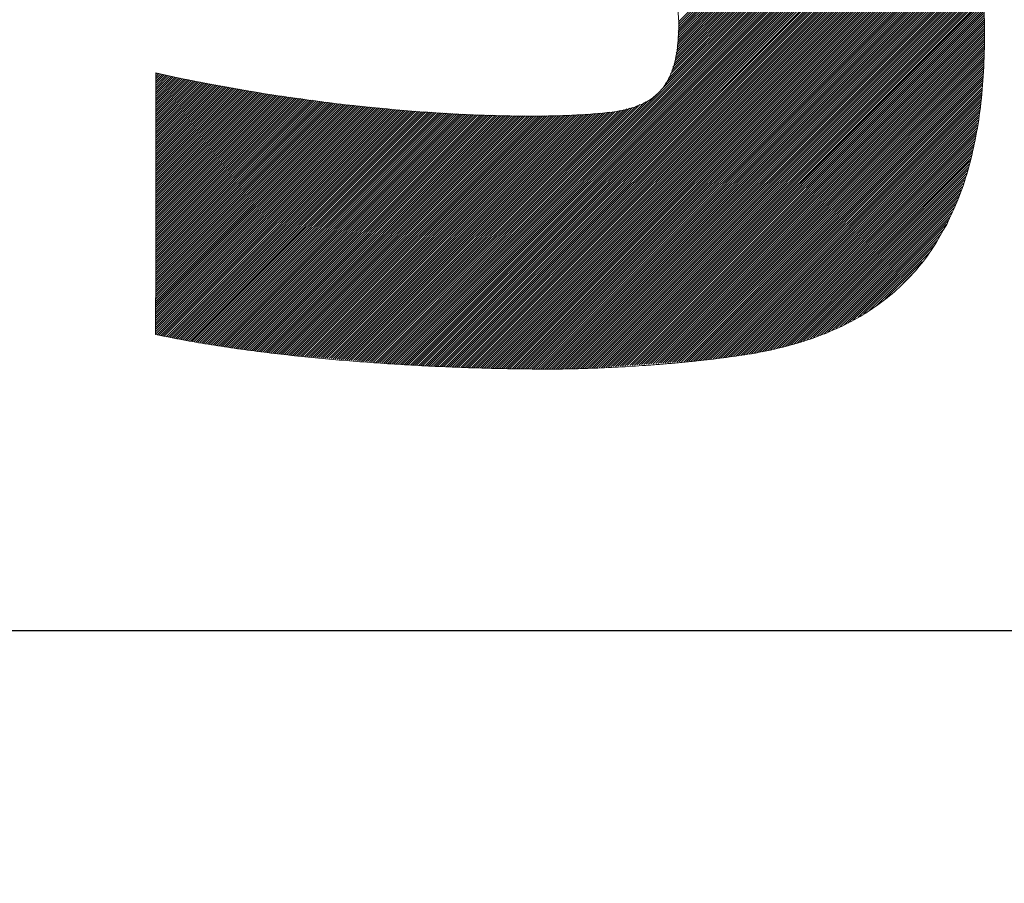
# Model space of a CAD drawing. Header units: millimetres. Extents: x 0 to 1071, y 0 to 742.
# Tile 59 of 127: x 153.37 to 157.36, y 482.98 to 486.48. Entities that reach past the tile are written whole.
import ezdxf

# ---------------------------------------------------------------- set-up
doc = ezdxf.new("R2010")
doc.units = ezdxf.units.MM
doc.header["$LTSCALE"] = 0.454724
doc.layers.add('NoLayerName_001', color=7, linetype='Continuous')
doc.layers.add('NoLayerName_002', color=7, linetype='Continuous')

# ---------------------------------------------------------------- blocks, each defined once
blk = doc.blocks.new('JZB_0009')
at = {"layer": 'NoLayerName_002', "color": 7, "linetype": 'Continuous', "lineweight": 25}
for p, q in [((22.9823, 2.278), (22.0374, 1.3332)), ((22.9779, 2.2826), (22.0377, 1.3423)), ((22.9735, 2.2871), (22.0379, 1.3515)), ((22.9691, 2.2916), (22.0382, 1.3607)), ((22.9647, 2.2961), (22.0384, 1.3698)), ((22.9603, 2.3006), (22.0387, 1.379)), ((22.9559, 2.3051), (22.0389, 1.3882)), ((22.9515, 2.3097), (22.0392, 1.3973)), ((22.9471, 2.3142), (22.0394, 1.4065)), ((23.0141, 2.2386), (22.0252, 1.2498)), ((23.0101, 2.2435), (22.0269, 1.2603)), ((23.0062, 2.2485), (22.0286, 1.2709)), ((23.0022, 2.2534), (22.0302, 1.2815)), ((22.9982, 2.2584), (22.0319, 1.292)), ((22.9943, 2.2633), (22.0335, 1.3026)), ((22.9903, 2.2683), (22.0352, 1.3132)), ((22.9864, 2.2732), (22.0369, 1.3237)), ((23.0457, 2.199), (20.8693, 0.0225)), ((23.0418, 2.2039), (21.9681, 1.1303)), ((23.0378, 2.2089), (21.9863, 1.1574)), ((23.0338, 2.2138), (22.0021, 1.182)), ((23.0299, 2.2188), (22.007, 1.1959)), ((23.0259, 2.2237), (22.0119, 1.2097)), ((23.022, 2.2287), (22.0168, 1.2235)), ((23.018, 2.2336), (22.0218, 1.2374)), ((23.0494, 2.1938), (20.8775, 0.0219)), ((23.0527, 2.1882), (20.8857, 0.0212)), ((23.056, 2.1826), (20.894, 0.0205)), ((23.0593, 2.1769), (20.9022, 0.0198)), ((23.0626, 2.1713), (20.9104, 0.0191)), ((23.0659, 2.1657), (20.9186, 0.0184)), ((23.0692, 2.1601), (20.9269, 0.0178)), ((23.0725, 2.1545), (20.9353, 0.0173)), ((23.0758, 2.1489), (20.9438, 0.0169)), ((23.0791, 2.1432), (20.9523, 0.0165)), ((23.0824, 2.1376), (20.9608, 0.0161)), ((23.0857, 2.132), (20.9693, 0.0157)), ((23.089, 2.1264), (20.9778, 0.0153)), ((23.0923, 2.1208), (20.9863, 0.0149)), ((23.0955, 2.1152), (20.9948, 0.0145)), ((23.0988, 2.1095), (21.0033, 0.0141)), ((23.1021, 2.1039), (21.0119, 0.0137)), ((23.1054, 2.0983), (21.0204, 0.0133)), ((23.1087, 2.0927), (21.0289, 0.0129)), ((23.112, 2.0871), (21.0374, 0.0125)), ((23.1153, 2.0815), (21.0459, 0.0121)), ((23.1186, 2.0759), (21.0544, 0.0117)), ((23.1219, 2.0702), (21.0629, 0.0113)), ((23.1252, 2.0646), (21.0714, 0.0108)), ((23.1285, 2.059), (21.0799, 0.0104)), ((23.1318, 2.0534), (21.0884, 0.01)), ((23.1351, 2.0478), (21.0969, 0.0096)), ((23.1383, 2.0422), (21.1054, 0.0092)), ((23.1416, 2.0365), (21.1139, 0.0088)), ((23.1449, 2.0309), (21.1224, 0.0084)), ((23.1482, 2.0253), (21.131, 0.008)), ((23.1515, 2.0197), (21.1395, 0.0076)), ((23.1539, 2.0132), (21.148, 0.0072)), ((23.1563, 2.0067), (21.1565, 0.0068)), ((23.1587, 2.0002), (21.1651, 0.0065)), ((23.1611, 1.9936), (21.1738, 0.0063)), ((23.1635, 1.9871), (21.1825, 0.0061)), ((23.1659, 1.9806), (21.1911, 0.0059)), ((23.1683, 1.9741), (21.1998, 0.0057)), ((23.1706, 1.9675), (21.2085, 0.0054)), ((23.173, 1.961), (21.2172, 0.0052)), ((23.1754, 1.9545), (21.2259, 0.005)), ((23.1778, 1.948), (21.2346, 0.0048)), ((23.1802, 1.9415), (21.2433, 0.0045)), ((23.1826, 1.9349), (21.252, 0.0043)), ((23.185, 1.9284), (21.2606, 0.0041)), ((23.1873, 1.9219), (21.2693, 0.0039)), ((23.1897, 1.9154), (21.278, 0.0037)), ((23.1921, 1.9089), (21.2867, 0.0034)), ((23.1945, 1.9023), (21.2954, 0.0032)), ((23.1969, 1.8958), (21.3041, 0.003)), ((23.1993, 1.8893), (21.3128, 0.0028)), ((23.2017, 1.8828), (21.3214, 0.0025)), ((23.2041, 1.8763), (21.3301, 0.0023)), ((23.2064, 1.8697), (21.3388, 0.0021)), ((23.2088, 1.8632), (21.3475, 0.0019)), ((23.2112, 1.8567), (21.3562, 0.0017)), ((23.2136, 1.8502), (21.3649, 0.0014)), ((23.216, 1.8436), (21.3736, 0.0012)), ((23.2184, 1.8371), (21.3823, 0.001)), ((23.2208, 1.8306), (21.3911, 0.0009)), ((23.223, 1.8239), (21.3999, 0.0009)), ((23.2245, 1.8165), (21.4088, 0.0008)), ((23.226, 1.8091), (21.4176, 0.0007)), ((23.2274, 1.8016), (21.4264, 0.0006)), ((23.2289, 1.7942), (21.4352, 0.0005)), ((23.2304, 1.7868), (21.4441, 0.0004)), ((23.2318, 1.7793), (21.4529, 0.0004)), ((23.2333, 1.7719), (21.4617, 0.0003)), ((23.2348, 1.7644), (21.4705, 0.0002)), ((23.2363, 1.757), (21.4794, 0.0001)), ((23.2377, 1.7496), (21.4882, 0)), ((23.2392, 1.7421), (21.4971, 0)), ((23.2407, 1.7347), (21.506, 0)), ((23.2421, 1.7273), (21.5149, 0)), ((23.2436, 1.7198), (21.5238, 0)), ((23.2451, 1.7124), (21.5327, 0)), ((23.2466, 1.7049), (21.5417, 0.0001)), ((23.248, 1.6975), (21.5506, 0.0001)), ((23.2495, 1.6901), (21.5597, 0.0002)), ((23.251, 1.6826), (21.5688, 0.0004)), ((23.2524, 1.6752), (21.5779, 0.0006)), ((23.2539, 1.6678), (21.5869, 0.0008)), ((23.2554, 1.6603), (21.596, 0.001)), ((23.2568, 1.6529), (21.6051, 0.0012)), ((23.2583, 1.6454), (21.6142, 0.0013)), ((23.2598, 1.638), (21.6233, 0.0015)), ((23.2613, 1.6306), (21.6324, 0.0017)), ((23.2627, 1.6231), (21.6415, 0.0019)), ((23.2642, 1.6157), (21.6506, 0.0021)), ((23.265, 1.6076), (21.6597, 0.0022)), ((23.2656, 1.5993), (21.6691, 0.0028)), ((23.2661, 1.5909), (21.6787, 0.0034)), ((23.2667, 1.5825), (21.6882, 0.0041)), ((23.2673, 1.5742), (21.6978, 0.0048)), ((23.2678, 1.5658), (21.7074, 0.0054)), ((23.2684, 1.5575), (21.717, 0.0061)), ((23.2689, 1.5491), (21.7265, 0.0067)), ((23.2695, 1.5408), (21.7361, 0.0074)), ((23.27, 1.5324), (21.7457, 0.0081)), ((23.2706, 1.5241), (21.7552, 0.0087)), ((23.2711, 1.5157), (21.7648, 0.0094)), ((23.2717, 1.5074), (21.7744, 0.0101)), ((23.2723, 1.499), (21.784, 0.0107)), ((23.2728, 1.4907), (21.7935, 0.0114)), ((23.2734, 1.4823), (21.8031, 0.0121)), ((23.2739, 1.474), (21.8127, 0.0127)), ((23.2745, 1.4656), (21.8223, 0.0134)), ((23.275, 1.4573), (21.8318, 0.0141)), ((23.2756, 1.4489), (21.8414, 0.0147)), ((23.2761, 1.4406), (21.851, 0.0154)), ((23.2767, 1.4322), (21.8606, 0.0161)), ((23.2773, 1.4238), (21.8701, 0.0167)), ((23.2778, 1.4155), (21.8797, 0.0174)), ((23.2784, 1.4071), (21.8893, 0.0181)), ((23.2789, 1.3988), (21.8988, 0.0187)), ((23.2795, 1.3904), (21.9084, 0.0194)), ((23.2798, 1.3818), (21.918, 0.02)), ((23.2798, 1.373), (21.9276, 0.0207)), ((23.2799, 1.3641), (21.9371, 0.0214)), ((23.2799, 1.3552), (21.9467, 0.022)), ((23.2798, 1.3462), (21.9563, 0.0227)), ((23.2797, 1.3373), (21.9659, 0.0234)), ((23.2797, 1.3283), (21.9754, 0.024)), ((23.2796, 1.3193), (21.985, 0.0247)), ((23.2794, 1.3102), (21.9946, 0.0254)), ((23.2792, 1.301), (22.0042, 0.026)), ((23.2789, 1.2918), (22.0137, 0.0267)), ((23.2786, 1.2827), (22.0233, 0.0274)), ((23.2783, 1.2735), (22.0329, 0.028)), ((23.278, 1.2643), (22.0425, 0.0287)), ((23.2777, 1.2551), (22.052, 0.0294)), ((23.2775, 1.2459), (22.0616, 0.03)), ((19.9253, 1.1987), (19.9201, 1.1936)), ((23.2772, 1.2367), (22.0712, 0.0307)), ((23.2766, 1.2273), (22.0807, 0.0314)), ((23.2759, 1.2176), (22.0903, 0.032)), ((23.2751, 1.2079), (22.0999, 0.0327)), ((23.2744, 1.1982), (22.1095, 0.0333)), ((19.9326, 1.1971), (19.9201, 1.1847)), ((19.9398, 1.1955), (19.9201, 1.1758)), ((19.9472, 1.1939), (19.9201, 1.1669)), ((19.9545, 1.1923), (19.9201, 1.1579)), ((19.9618, 1.1907), (19.9201, 1.149)), ((19.9691, 1.1891), (19.9201, 1.1401)), ((19.9764, 1.1875), (19.9201, 1.1312)), ((19.9838, 1.186), (19.9201, 1.1223)), ((19.9911, 1.1844), (19.9201, 1.1134)), ((19.9985, 1.1829), (19.9201, 1.1045)), ((20.0059, 1.1813), (19.9201, 1.0956)), ((20.0133, 1.1798), (19.9201, 1.0867)), ((20.0206, 1.1783), (19.9201, 1.0777)), ((20.028, 1.1767), (19.9201, 1.0688)), ((20.0354, 1.1752), (19.9201, 1.0599)), ((20.0427, 1.1737), (19.9201, 1.051)), ((20.0501, 1.1721), (19.9201, 1.0421)), ((20.0575, 1.1706), (19.9201, 1.0332)), ((20.0651, 1.1693), (19.9201, 1.0243)), ((20.0726, 1.1679), (19.9201, 1.0154)), ((20.0802, 1.1665), (19.9201, 1.0065)), ((20.0877, 1.1652), (19.9201, 0.9975)), ((20.0953, 1.1638), (19.9201, 0.9886)), ((20.1028, 1.1625), (19.9201, 0.9797)), ((20.1104, 1.1611), (19.9201, 0.9708)), ((20.1179, 1.1598), (19.9201, 0.9619)), ((20.1255, 1.1584), (19.9201, 0.953)), ((23.2736, 1.1886), (22.119, 0.034)), ((23.2728, 1.1789), (22.1286, 0.0347)), ((23.2721, 1.1692), (22.1388, 0.0359)), ((23.2713, 1.1595), (22.1489, 0.0372)), ((20.1708, 1.1502), (19.92, 0.8995)), ((20.1783, 1.1489), (19.92, 0.8906)), ((20.1859, 1.1475), (19.92, 0.8817)), ((20.1934, 1.1462), (19.92, 0.8728)), ((20.201, 1.1448), (19.92, 0.8639)), ((20.2085, 1.1434), (19.92, 0.855)), ((20.2161, 1.1421), (19.92, 0.8461)), ((20.2236, 1.1407), (19.92, 0.8371)), ((20.2312, 1.1394), (19.92, 0.8282)), ((20.2387, 1.138), (19.92, 0.8193)), ((20.2463, 1.1366), (19.92, 0.8104)), ((20.2538, 1.1353), (19.92, 0.8015)), ((20.2614, 1.1339), (19.92, 0.7926)), ((20.2689, 1.1326), (19.92, 0.7837)), ((20.2765, 1.1312), (19.92, 0.7748)), ((20.284, 1.1299), (19.92, 0.7659)), ((20.2916, 1.1285), (19.92, 0.7569)), ((20.2991, 1.1271), (19.92, 0.748)), ((20.3067, 1.1258), (19.92, 0.7391)), ((20.3142, 1.1244), (19.92, 0.7302)), ((20.3218, 1.1231), (19.92, 0.7213)), ((20.3293, 1.1217), (19.92, 0.7124)), ((20.3368, 1.1203), (19.92, 0.7035)), ((20.3444, 1.119), (19.92, 0.6946)), ((20.3519, 1.1176), (19.92, 0.6857)), ((20.133, 1.157), (19.9201, 0.9441)), ((20.1406, 1.1557), (19.9201, 0.9352)), ((20.1481, 1.1543), (19.9201, 0.9263)), ((20.1557, 1.153), (19.9201, 0.9173)), ((20.1632, 1.1516), (19.9201, 0.9084)), ((21.9616, 1.1237), (20.8611, 0.0232)), ((23.2705, 1.1499), (22.1591, 0.0384)), ((23.2698, 1.1402), (22.1692, 0.0396)), ((23.269, 1.1305), (22.1793, 0.0409)), ((23.2682, 1.1209), (22.1895, 0.0421)), ((20.4456, 1.1043), (19.9199, 0.5787)), ((20.4534, 1.1032), (19.9199, 0.5698)), ((20.4612, 1.1022), (19.9199, 0.5609)), ((20.469, 1.1011), (19.9199, 0.552)), ((20.4769, 1.1), (19.9199, 0.5431)), ((20.4847, 1.0989), (19.9199, 0.5342)), ((20.4925, 1.0978), (19.9199, 0.5253)), ((20.5003, 1.0967), (19.9199, 0.5163)), ((20.5082, 1.0957), (19.9199, 0.5074)), ((20.516, 1.0946), (19.9199, 0.4985)), ((20.5238, 1.0935), (19.9199, 0.4896)), ((20.5316, 1.0924), (19.9199, 0.4807)), ((20.5395, 1.0913), (19.9199, 0.4718)), ((20.5473, 1.0902), (19.9199, 0.4629)), ((20.5551, 1.0892), (19.9199, 0.454)), ((20.5629, 1.0881), (19.9199, 0.4451)), ((20.5708, 1.087), (19.9199, 0.4361)), ((20.5786, 1.0859), (19.9199, 0.4272)), ((20.5864, 1.0848), (19.9199, 0.4183)), ((20.5942, 1.0838), (19.9199, 0.4094)), ((20.6021, 1.0827), (19.9199, 0.4005)), ((20.6099, 1.0816), (19.9199, 0.3916)), ((20.6177, 1.0805), (19.9199, 0.3827)), ((20.6255, 1.0794), (19.9199, 0.3738)), ((20.6334, 1.0783), (19.9199, 0.3649)), ((20.3595, 1.1163), (19.92, 0.6767)), ((20.3673, 1.1152), (19.92, 0.6678)), ((20.3751, 1.1141), (19.92, 0.6589)), ((20.383, 1.113), (19.92, 0.65)), ((20.3908, 1.1119), (19.92, 0.6411)), ((20.3986, 1.1108), (19.92, 0.6322)), ((20.4064, 1.1097), (19.92, 0.6233)), ((20.4143, 1.1087), (19.92, 0.6144)), ((20.4221, 1.1076), (19.92, 0.6055)), ((20.4299, 1.1065), (19.92, 0.5965)), ((20.4377, 1.1054), (19.92, 0.5876)), ((21.8994, 1.0793), (20.8446, 0.0246)), ((21.916, 1.087), (20.8528, 0.0239)), ((23.2675, 1.1112), (22.1996, 0.0433)), ((23.2667, 1.1015), (22.2097, 0.0445)), ((23.266, 1.0918), (22.2199, 0.0458)), ((23.2652, 1.0822), (22.23, 0.047)), ((20.7297, 1.0677), (19.9198, 0.2579)), ((20.7378, 1.0669), (19.9198, 0.249)), ((20.7459, 1.0661), (19.9198, 0.2401)), ((20.754, 1.0653), (19.9198, 0.2312)), ((20.7621, 1.0645), (19.9198, 0.2223)), ((20.7702, 1.0637), (19.9198, 0.2134)), ((20.7783, 1.0629), (19.9198, 0.2044)), ((20.7864, 1.0621), (19.9198, 0.1955)), ((20.7945, 1.0613), (19.9198, 0.1866)), ((20.8026, 1.0604), (19.9198, 0.1777)), ((20.8107, 1.0596), (19.9198, 0.1688)), ((20.8188, 1.0588), (19.9198, 0.1599)), ((20.8269, 1.058), (19.9198, 0.151)), ((20.8349, 1.0572), (19.9198, 0.1421)), ((20.6412, 1.0773), (19.9199, 0.3559)), ((20.649, 1.0762), (19.9199, 0.347)), ((20.6568, 1.0751), (19.9199, 0.3381)), ((20.6649, 1.0742), (19.9199, 0.3292)), ((20.673, 1.0734), (19.9199, 0.3203)), ((20.6811, 1.0726), (19.9199, 0.3114)), ((20.6892, 1.0718), (19.9199, 0.3025)), ((20.6973, 1.071), (19.9199, 0.2936)), ((20.7054, 1.0702), (19.9199, 0.2847)), ((20.7135, 1.0694), (19.9199, 0.2757)), ((20.7216, 1.0685), (19.9199, 0.2668)), ((20.843, 1.0564), (19.9255, 0.1388)), ((20.8511, 1.0556), (19.9328, 0.1373)), ((20.8592, 1.0548), (19.9402, 0.1358)), ((20.8673, 1.054), (19.9476, 0.1343)), ((20.8754, 1.0532), (19.955, 0.1327)), ((20.8835, 1.0524), (19.9624, 0.1313)), ((20.8916, 1.0515), (19.9699, 0.1298)), ((20.8997, 1.0507), (19.9774, 0.1284)), ((20.9078, 1.0499), (19.9848, 0.1269)), ((20.9159, 1.0491), (19.9923, 0.1255)), ((20.924, 1.0483), (19.9998, 0.124)), ((20.9321, 1.0475), (20.0072, 0.1226)), ((20.9402, 1.0467), (20.0148, 0.1212)), ((20.9485, 1.046), (20.0224, 0.1199)), ((20.9569, 1.0455), (20.03, 0.1187)), ((20.9653, 1.045), (20.0377, 0.1174)), ((20.9736, 1.0445), (20.0453, 0.1162)), ((20.982, 1.0439), (20.053, 0.1149)), ((20.9904, 1.0434), (20.0606, 0.1136)), ((20.9988, 1.0429), (20.0683, 0.1124)), ((21.0072, 1.0424), (20.0759, 0.1111)), ((21.0156, 1.0419), (20.0836, 0.1098)), ((21.024, 1.0413), (20.0912, 0.1086)), ((21.0324, 1.0408), (20.0989, 0.1073)), ((21.0408, 1.0403), (20.1065, 0.1061)), ((21.0491, 1.0398), (20.1142, 0.1048)), ((21.0575, 1.0393), (20.1218, 0.1035)), ((21.0659, 1.0387), (20.1295, 0.1023)), ((21.0743, 1.0382), (20.1371, 0.101)), ((21.7425, 1.0383), (20.7377, 0.0335)), ((21.7525, 1.0394), (20.7459, 0.0328)), ((21.7625, 1.0405), (20.7542, 0.0321)), ((21.7727, 1.0418), (20.7624, 0.0314)), ((21.7831, 1.0432), (20.7706, 0.0308)), ((21.7942, 1.0455), (20.7788, 0.0301)), ((21.8059, 1.0483), (20.7871, 0.0294)), ((21.8176, 1.051), (20.7953, 0.0287)), ((21.8293, 1.0538), (20.8035, 0.028)), ((21.841, 1.0566), (20.8117, 0.0273)), ((21.8527, 1.0594), (20.8199, 0.0266)), ((21.8661, 1.0639), (20.8282, 0.026)), ((21.8827, 1.0716), (20.8364, 0.0253)), ((23.2639, 1.072), (22.2402, 0.0483)), ((23.2623, 1.0615), (22.2506, 0.0497)), ((23.2607, 1.051), (22.2609, 0.0512)), ((23.2591, 1.0405), (22.2713, 0.0527)), ((21.0827, 1.0377), (20.1447, 0.0998)), ((21.0911, 1.0372), (20.1524, 0.0985)), ((21.0995, 1.0367), (20.16, 0.0972)), ((21.1079, 1.0361), (20.1677, 0.096)), ((21.1163, 1.0356), (20.1753, 0.0947)), ((21.1246, 1.0351), (20.183, 0.0934)), ((21.133, 1.0346), (20.1906, 0.0922)), ((21.1414, 1.0341), (20.1983, 0.0909)), ((21.1498, 1.0335), (20.2059, 0.0897)), ((21.1582, 1.033), (20.2136, 0.0884)), ((21.1666, 1.0325), (20.2212, 0.0871)), ((21.175, 1.032), (20.2289, 0.0859)), ((21.1834, 1.0315), (20.2367, 0.0849)), ((21.1918, 1.0309), (20.2447, 0.0839)), ((21.2001, 1.0304), (20.2526, 0.0828)), ((21.2085, 1.0299), (20.2605, 0.0818)), ((21.2172, 1.0297), (20.2684, 0.0808)), ((21.2259, 1.0295), (20.2763, 0.0798)), ((21.2347, 1.0293), (20.2842, 0.0788)), ((21.2434, 1.0291), (20.2921, 0.0778)), ((21.2521, 1.029), (20.3, 0.0768)), ((21.2608, 1.0288), (20.3079, 0.0758)), ((21.2696, 1.0286), (20.3158, 0.0748)), ((21.2783, 1.0284), (20.3237, 0.0738)), ((21.287, 1.0282), (20.3316, 0.0728)), ((21.2957, 1.028), (20.3395, 0.0718)), ((21.3045, 1.0279), (20.3474, 0.0708)), ((21.3132, 1.0277), (20.3553, 0.0698)), ((21.3219, 1.0275), (20.3632, 0.0688)), ((21.3306, 1.0273), (20.3711, 0.0678)), ((21.3394, 1.0271), (20.379, 0.0668)), ((21.3481, 1.0269), (20.387, 0.0658)), ((21.3568, 1.0268), (20.3949, 0.0648)), ((21.3655, 1.0266), (20.4028, 0.0638)), ((21.3743, 1.0264), (20.4107, 0.0628)), ((21.383, 1.0262), (20.4186, 0.0618)), ((21.3917, 1.026), (20.4265, 0.0608)), ((21.4004, 1.0258), (20.4344, 0.0598)), ((21.4092, 1.0257), (20.4423, 0.0588)), ((21.4179, 1.0255), (20.4502, 0.0578)), ((21.4266, 1.0253), (20.4581, 0.0568)), ((21.4353, 1.0251), (20.4663, 0.0561)), ((21.4441, 1.0249), (20.4745, 0.0554)), ((21.453, 1.025), (20.4828, 0.0547)), ((21.4621, 1.0251), (20.491, 0.054)), ((21.4711, 1.0252), (20.4992, 0.0533)), ((21.4802, 1.0254), (20.5074, 0.0526)), ((21.4892, 1.0255), (20.5156, 0.052)), ((21.4982, 1.0256), (20.5239, 0.0513)), ((21.5073, 1.0258), (20.5321, 0.0506)), ((21.5163, 1.0259), (20.5403, 0.0499)), ((21.5254, 1.026), (20.5485, 0.0492)), ((21.5344, 1.0262), (20.5568, 0.0485)), ((21.5435, 1.0263), (20.565, 0.0479)), ((21.5525, 1.0265), (20.5732, 0.0472)), ((21.5618, 1.0269), (20.5814, 0.0465)), ((21.5711, 1.0273), (20.5897, 0.0458)), ((21.5804, 1.0277), (20.5979, 0.0451)), ((21.5898, 1.0281), (20.6061, 0.0444)), ((21.5991, 1.0285), (20.6143, 0.0437)), ((21.6084, 1.0289), (20.6226, 0.0431)), ((21.6177, 1.0293), (20.6308, 0.0424)), ((21.627, 1.0297), (20.639, 0.0417)), ((21.6363, 1.0301), (20.6472, 0.041)), ((21.6456, 1.0305), (20.6555, 0.0403)), ((21.6552, 1.0312), (20.6637, 0.0396)), ((21.6649, 1.0319), (20.6719, 0.039)), ((21.6745, 1.0327), (20.6801, 0.0383)), ((21.6842, 1.0334), (20.6884, 0.0376)), ((21.6939, 1.0342), (20.6966, 0.0369)), ((21.7035, 1.035), (20.7048, 0.0362)), ((21.7132, 1.0357), (20.713, 0.0355)), ((21.7229, 1.0365), (20.7213, 0.0349)), ((21.7325, 1.0372), (20.7295, 0.0342)), ((23.2575, 1.03), (22.2817, 0.0541)), ((23.2559, 1.0195), (22.2921, 0.0556)), ((23.2543, 1.0089), (22.3026, 0.0572)), ((23.2527, 0.9984), (22.3131, 0.0588)), ((23.2511, 0.9879), (22.3238, 0.0606)), ((23.2495, 0.9774), (22.3346, 0.0625)), ((23.2479, 0.9669), (22.3454, 0.0644)), ((23.2463, 0.9564), (22.3562, 0.0663)), ((23.2447, 0.9459), (22.367, 0.0682)), ((23.243, 0.9353), (22.3778, 0.0701)), ((23.2403, 0.9236), (22.3894, 0.0727)), ((23.2375, 0.9119), (22.401, 0.0755)), ((23.2347, 0.9002), (22.4127, 0.0783)), ((23.2319, 0.8886), (22.4244, 0.081)), ((23.2291, 0.8769), (22.4361, 0.0838)), ((23.2264, 0.8652), (22.4477, 0.0865)), ((23.2236, 0.8535), (22.4594, 0.0893)), ((23.2208, 0.8418), (22.4711, 0.0921)), ((23.218, 0.8301), (22.4828, 0.0948)), ((23.2153, 0.8184), (22.4944, 0.0976)), ((23.2125, 0.8067), (22.5063, 0.1005)), ((23.2081, 0.7935), (22.5196, 0.105)), ((23.2035, 0.78), (22.533, 0.1095)), ((23.199, 0.7665), (22.5464, 0.114)), ((23.1944, 0.753), (22.5598, 0.1184)), ((23.1898, 0.7396), (22.5732, 0.1229)), ((23.1853, 0.7261), (22.5866, 0.1274)), ((23.1807, 0.7126), (22.5999, 0.1319)), ((23.1761, 0.6991), (22.6133, 0.1363)), ((23.1716, 0.6857), (22.6278, 0.1419)), ((23.164, 0.6692), (22.6441, 0.1492)), ((23.1564, 0.6527), (22.6603, 0.1566)), ((23.1488, 0.6362), (22.6765, 0.1639)), ((23.1412, 0.6197), (22.6928, 0.1712)), ((23.1336, 0.6032), (22.709, 0.1785)), ((23.1261, 0.5867), (22.7252, 0.1859)), ((23.1161, 0.5678), (22.746, 0.1977)), ((23.1023, 0.5452), (22.7679, 0.2107)), ((23.0886, 0.5225), (22.7898, 0.2237)), ((23.0749, 0.4999), (22.8117, 0.2367)), ((23.0602, 0.4763), (22.8392, 0.2553)), ((23.0275, 0.4347), (22.8776, 0.2848)), ((22.9947, 0.393), (22.9494, 0.3477))]:
    blk.add_line(p, q, dxfattribs=at)
at = {"layer": 'NoLayerName_002', "color": 7, "linetype": 'Continuous', "lineweight": 13}
for points, knots in [([(23.1263, 0.5859), (23.1419, 0.6206), (23.1766, 0.6906), (23.2138, 0.8055), (23.2438, 0.9296), (23.2648, 1.064), (23.2773, 1.2085), (23.281, 1.3452), (23.2782, 1.4694), (23.27, 1.5766), (23.2559, 1.6804), (23.2355, 1.7806), (23.2087, 1.877), (23.175, 1.9696), (23.1342, 2.0582), (23.0861, 2.1425), (23.0302, 2.2225), (22.9664, 2.298), (22.8943, 2.3688), (22.8138, 2.4348), (22.7244, 2.4956), (22.6262, 2.5518), (22.1858, 2.7515), (21.7545, 2.9261), (21.3471, 3.1027), (21.2974, 3.1254), (21.2517, 3.1476), (21.2101, 3.1696), (21.1724, 3.1916), (21.1386, 3.2141), (21.1086, 3.2372), (21.0824, 3.2612), (21.0598, 3.2866), (21.0409, 3.3136), (21.0256, 3.3424), (21.0139, 3.3733), (21.0057, 3.4065), (21.0009, 3.4424), (20.9996, 3.4826), (21.0004, 3.525), (21.0032, 3.5545), (21.0043, 3.5686)], [0, 0, 0, 0, 0.114045, 0.23407, 0.361304, 0.496822, 0.641553, 0.796296, 0.906755, 1.014157, 1.118719, 1.220741, 1.320612, 1.418821, 1.515957, 1.61271, 1.709859, 1.808261, 1.908825, 2.012488, 2.120195, 2.232872, 2.351411, 3.569998, 3.628797, 3.683439, 3.734133, 3.781114, 3.824649, 3.865056, 3.902719, 3.938102, 3.971761, 4.004352, 4.036609, 4.069312, 4.103241, 4.139132, 4.177649, 4.223805, 4.266361, 4.266361, 4.266361, 4.266361]), ([(20.5201, 2.2803), (20.8934, 2.1202), (21.2852, 1.9534), (21.6928, 1.7773), (21.7426, 1.7545), (21.7882, 1.7323), (21.8299, 1.7102), (21.8676, 1.688), (21.9014, 1.6655), (21.9314, 1.6423), (21.9577, 1.6182), (21.9802, 1.5927), (21.9991, 1.5658), (22.0144, 1.537), (22.0262, 1.5062), (22.0344, 1.473), (22.0392, 1.4374), (22.0406, 1.3973), (22.0394, 1.3548), (22.0363, 1.3121), (22.0309, 1.273), (22.0231, 1.2373), (22.0128, 1.205), (22, 1.1758), (21.9846, 1.1498), (21.9664, 1.1268), (21.9455, 1.1066), (21.9217, 1.0893), (21.8951, 1.0746), (21.8656, 1.0625), (21.8332, 1.0527), (21.7977, 1.0451), (21.7473, 1.0381), (21.6797, 1.0323), (21.5928, 1.0274), (21.4968, 1.0249), (21.3926, 1.0247), (21.2807, 1.0269), (21.1622, 1.0317), (21.0376, 1.0388), (20.9528, 1.0459), (20.9095, 1.0492)], [0, 0, 0, 0, 1.218572, 1.277383, 1.332053, 1.38279, 1.429824, 1.473422, 1.513897, 1.55163, 1.587076, 1.620787, 1.653404, 1.685652, 1.718296, 1.752107, 1.787809, 1.826058, 1.872431, 1.915154, 1.95451, 1.99084, 2.024547, 2.05611, 2.086088, 2.115106, 2.143833, 2.172939, 2.203053, 2.234732, 2.268444, 2.304573, 2.343425, 2.420973, 2.508211, 2.604445, 2.708961, 2.821034, 2.939933, 3.064923, 3.195271, 3.195271, 3.195271, 3.195271]), ([(20.9095, 1.0492), (20.8647, 1.0534), (20.7738, 1.0614), (20.636, 1.0772), (20.4954, 1.0955), (20.3527, 1.1168), (20.2088, 1.1413), (20.0643, 1.1684), (19.9683, 1.1896), (19.9201, 1.1999)], [0, 0, 0, 0, 0.134973, 0.273841, 0.415879, 0.560368, 0.706596, 0.853861, 1.001473, 1.001473, 1.001473, 1.001473]), ([(19.9198, 0.14), (19.9525, 0.1335), (20.0189, 0.1198), (20.1205, 0.1023), (20.2253, 0.0861), (20.3326, 0.0714), (20.4418, 0.0583), (20.5525, 0.0466), (20.664, 0.0364), (20.7758, 0.0275), (20.8873, 0.0199), (20.998, 0.0136), (21.1072, 0.0085), (21.2144, 0.0047), (21.3191, 0.0019), (21.4206, 0.0004), (21.5036, -0.0002), (21.5696, 0.0002), (21.6204, 0.0011), (21.6728, 0.0025), (21.7265, 0.0045), (21.7812, 0.0071), (21.8367, 0.0102), (21.8925, 0.0138), (21.9485, 0.0179), (22.0043, 0.0224), (22.0596, 0.0275), (22.1142, 0.0331), (22.1678, 0.039), (22.2199, 0.0455), (22.2705, 0.0524), (22.3452, 0.0634), (22.4418, 0.082), (22.5576, 0.1143), (22.6648, 0.1549), (22.7637, 0.2042), (22.8539, 0.2623), (22.9357, 0.3293), (23.0085, 0.4058), (23.0739, 0.4909), (23.1078, 0.5545), (23.1263, 0.5859)], [0, 0, 0, 0, 0.09999, 0.203308, 0.30945, 0.417896, 0.528119, 0.639587, 0.751759, 0.864092, 0.97604, 1.087051, 1.196574, 1.304056, 1.408939, 1.510669, 1.608688, 1.657729, 1.708661, 1.761197, 1.815048, 1.869925, 1.925539, 1.981599, 2.037818, 2.093905, 2.149572, 2.20453, 2.258491, 2.31117, 2.362279, 2.411536, 2.537646, 2.657329, 2.771505, 2.881279, 2.987932, 3.092908, 3.197768, 3.304123, 3.413569, 3.413569, 3.413569, 3.413569])]:
    blk.add_open_spline(points, degree=3, knots=knots, dxfattribs=at)
blk.add_open_spline([(19.9201, 1.1999), (19.9201, 1.0232), (19.92, 0.6699), (19.9199, 0.3166), (19.9198, 0.14)], degree=3, dxfattribs=at)

msp = doc.modelspace()

# ---------------------------------------------------------------- linework, layer by layer
at = {"layer": 'NoLayerName_001', "color": 7, "linetype": 'Continuous', "lineweight": 25}
msp.add_line((133.3, 484), (166.7, 484), dxfattribs=at)
for radius, start, end in [(39.5, 318.33013, 270.72461), (38, 319.68509, 271.43254)]:
    msp.add_arc((150, 487.4999), radius, start, end, dxfattribs=at)

# ---------------------------------------------------------------- block references
at = {"layer": 'NoLayerName_001'}
msp.add_blockref('JZB_0009', (134, 485.0594), dxfattribs=at)

doc.saveas('drawing.dxf')
